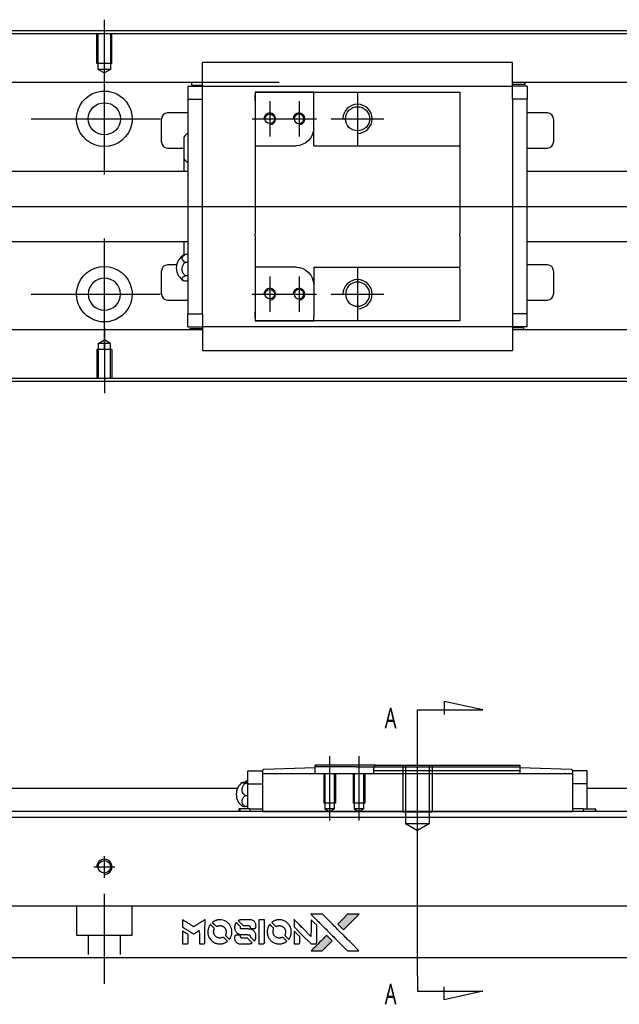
# Model space of a CAD drawing. Header units: millimetres. Extents: x -202 to 3135, y -1537 to 860.
# Tile 25 of 34: x 1287 to 1390, y -979 to -811. Entities that reach past the tile are written whole.
import ezdxf
from ezdxf.lldxf.tags import DXFTag

# ---------------------------------------------------------------- set-up
doc = ezdxf.new("R2010")
doc.units = ezdxf.units.MM
doc.layers.get('0').update_dxf_attribs({"linetype": 'CONTINUOUS'})
doc.styles.add('CHN', font='Microsoft JhengHei.ttf')
tags = doc.linetypes.add('DASHED', pattern=[25.72, 12.86, -12.86]).pattern_tags.tags
tags[6:7] = [DXFTag(74, 4), DXFTag(75, 0), DXFTag(340, '0'), DXFTag(46, 0.0), DXFTag(50, 0.0), DXFTag(44, 0.0), DXFTag(45, 0.0)]
tags[4:5] = [DXFTag(74, 4), DXFTag(75, 0), DXFTag(340, '0'), DXFTag(46, 0.0), DXFTag(50, 0.0), DXFTag(44, 0.0), DXFTag(45, 0.0)]
tags = doc.linetypes.add('HIDDEN', pattern=[0.5, 0.25, -0.25]).pattern_tags.tags
tags[6:7] = [DXFTag(74, 4), DXFTag(75, 0), DXFTag(340, '0'), DXFTag(46, 0.0), DXFTag(50, 0.0), DXFTag(44, 0.0), DXFTag(45, 0.0)]
tags[4:5] = [DXFTag(74, 4), DXFTag(75, 0), DXFTag(340, '0'), DXFTag(46, 0.0), DXFTag(50, 0.0), DXFTag(44, 0.0), DXFTag(45, 0.0)]

# ---------------------------------------------------------------- blocks, each defined once
blk = doc.blocks.new('MosionX logo(完整正式版)')
h = blk.add_hatch(color=22)
h.dxf.hatch_style = 1
h.paths.add_polyline_path([(-1416, 1831), (-1517, 1831), (-1619, 1831), (-1707, 1742, 0.000288), (-1740, 1709, 0.000479), (-1769, 1680, 0.000013), (-1794, 1654, 0.197177), (-1794, 1654, 0.197497), (-1794, 1653, 0.00004), (-1779, 1638, 0.000834), (-1763, 1622, 0.000506), (-1744, 1603), (-1694, 1552), (-1555, 1692)])
h.paths.add_polyline_path([(-1892, 1355), (-1942, 1405, 0.000476), (-1962, 1424, 0.000789), (-1978, 1441, 0.000035), (-1993, 1455, 0.19758), (-1993, 1456, 0.198396), (-1994, 1455, 0.000019), (-2014, 1435, 0.000582), (-2036, 1413, 0.000351), (-2062, 1387, 0.000108), (-2174, 1275, 0.000692), (-2230, 1218, 0.000077), (-2269, 1179, 0.197527), (-2269, 1178, 0.410182), (-2269, 1177, 0.000493), (-2248, 1177, 0.002424), (-2219, 1177, 0.000529), (-2169, 1177), (-2070, 1177), (-1981, 1266)])
at = {"color": 22}
for points in [[(-2150, 1708, -0.000056), (-2089, 1647, -0.000021), (-2004, 1562, -0.000021), (-1911, 1469, -0.000025), (-1823, 1381), (-1619, 1177), (-1518, 1177), (-1417, 1177), (-1553, 1315, 0.000274), (-1619, 1381, 0.000123), (-1705, 1467, 0.000121), (-1797, 1559, 0.000165), (-1879, 1641), (-2068, 1831), (-2170, 1831), (-2272, 1831)], [(-1707, 1742, 0.000288), (-1740, 1709, 0.000479), (-1769, 1680, 0.000013), (-1794, 1654, 0.197177), (-1794, 1654, 0.197497), (-1794, 1653, 0.00004), (-1779, 1638, 0.000836), (-1763, 1622, 0.000505), (-1744, 1603), (-1694, 1552), (-1555, 1692), (-1416, 1831), (-1517, 1831), (-1619, 1831)], [(-4562, 1668), (-4562, 1603), (-4545, 1592, -0.000297), (-4534, 1586, -0.000037), (-4510, 1571, -0.000043), (-4482, 1554, -0.000036), (-4452, 1535, 0.000044), (-4422, 1517, 0.000063), (-4396, 1501, 0.000035), (-4374, 1488, 0.0009), (-4368, 1484), (-4360, 1479), (-4348, 1486, 0.001175), (-4342, 1490, 0.000208), (-4329, 1498, 0.000225), (-4315, 1506, 0.000203), (-4300, 1516, -0.000711), (-4286, 1525, -0.001119), (-4274, 1532, -0.000263), (-4263, 1539, -0.04589), (-4262, 1539, -0.519312), (-4261, 1539, -0.001914), (-4261, 1521, -0.003124), (-4260, 1493, -0.000285), (-4260, 1421), (-4260, 1303), (-4219, 1303, 0.001727), (-4189, 1303, 0.025279), (-4179, 1303, 0.073886), (-4173, 1305, 0.07426), (-4167, 1308, 0.03264), (-4166, 1310, 0.01784), (-4164, 1311, 0.017712), (-4163, 1313, 0.026854), (-4162, 1315), (-4160, 1319), (-4160, 1526), (-4159, 1733), (-4162, 1731, -0.004595), (-4163, 1730, -0.00016), (-4169, 1726, -0.000298), (-4177, 1722, -0.000208), (-4185, 1717, 0.000986), (-4210, 1701, 0.00025), (-4250, 1676, 0.000268), (-4292, 1650, 0.000436), (-4329, 1627, -0.002932), (-4341, 1619, -0.004718), (-4351, 1613, -0.001113), (-4360, 1608, -0.227179), (-4361, 1608, -0.045982), (-4362, 1608, -0.000145), (-4374, 1616, -0.000825), (-4387, 1624, -0.000517), (-4403, 1634, 0.000056), (-4458, 1668, 0.000289), (-4488, 1687, 0.000481), (-4511, 1701, 0.000418), (-4535, 1715), (-4562, 1732)], [(-4068, 1643, 0.064158), (-4094, 1594, 0.06356), (-4108, 1539, 0.064004), (-4107, 1483, 0.066747), (-4091, 1429, 0.04321), (-4073, 1396, 0.044737), (-4050, 1367, 0.044901), (-4021, 1342, 0.044184), (-3989, 1323, 0.026293), (-3965, 1313, 0.033344), (-3941, 1306, 0.033227), (-3917, 1303, 0.025815), (-3890, 1302, 0.023119), (-3864, 1304, 0.031044), (-3841, 1308, 0.031337), (-3819, 1315, 0.024258), (-3796, 1325, 0.015622), (-3788, 1329, 0.008495), (-3778, 1335, 0.008415), (-3769, 1341, 0.020814), (-3763, 1346), (-3760, 1348), (-3791, 1379, 0.002843), (-3814, 1403, 0.033917), (-3823, 1411, 0.087906), (-3831, 1414, 0.073302), (-3839, 1416, 0.022047), (-3843, 1415, 0.026465), (-3847, 1415, 0.022233), (-3851, 1414, 0.009985), (-3857, 1412, -0.039011), (-3876, 1407, -0.044398), (-3896, 1406, -0.045096), (-3915, 1408, -0.04265), (-3934, 1413, -0.071154), (-3961, 1428, -0.068827), (-3983, 1450, -0.068713), (-3998, 1476, -0.070507), (-4005, 1506, -0.028605), (-4006, 1519, -0.031418), (-4005, 1531, -0.031044), (-4002, 1544, -0.02668), (-3998, 1556, 0.038913), (-3996, 1564, 0.043732), (-3995, 1571, 0.047754), (-3995, 1578, 0.075756), (-3997, 1583, 0.07294), (-3999, 1586, 0.003456), (-4006, 1594, 0.005023), (-4017, 1605, 0.002422), (-4030, 1619, 0.000819), (-4042, 1631, 0.001349), (-4053, 1641, 0.0001), (-4062, 1650, 0.205335), (-4062, 1651, 0.219821), (-4063, 1650, 0.002494), (-4064, 1648, 0.007089), (-4066, 1646, 0.004494)], [(-3917, 1731, 0.024131), (-3935, 1728, 0.022344), (-3954, 1723, 0.021883), (-3972, 1717, 0.020884), (-3990, 1709, 0.010669), (-4000, 1703, 0.010389), (-4011, 1697, 0.010913), (-4020, 1692, 0.022227), (-4026, 1687), (-4029, 1685), (-3996, 1653, 0.002452), (-3984, 1640, 0.003628), (-3972, 1630, 0.001662), (-3963, 1621, 0.070159), (-3960, 1619, 0.047671), (-3958, 1618, 0.018624), (-3956, 1618, 0.017921), (-3953, 1617, 0.018804), (-3950, 1617, 0.018255), (-3946, 1617, 0.041312), (-3943, 1617, 0.037164), (-3939, 1618, 0.012342), (-3935, 1620, -0.015101), (-3924, 1624, -0.035998), (-3916, 1626, -0.033244), (-3907, 1627, -0.011249), (-3894, 1627, -0.004059), (-3883, 1627, -0.019693), (-3877, 1627, -0.027943), (-3872, 1626, -0.014411), (-3866, 1624, -0.033089), (-3851, 1619, -0.033887), (-3838, 1613, -0.034021), (-3825, 1604, -0.033942), (-3814, 1594, -0.02816), (-3804, 1582, -0.035032), (-3796, 1570, -0.035269), (-3790, 1557, -0.029196), (-3785, 1543, -0.037862), (-3782, 1526, -0.043657), (-3782, 1510, -0.043064), (-3784, 1494, -0.035184), (-3790, 1477, 0.033699), (-3792, 1470, 0.052815), (-3793, 1463, 0.059167), (-3793, 1456, 0.058972), (-3791, 1450, 0.059208), (-3788, 1445, 0.021125), (-3783, 1439, 0.008691), (-3773, 1429, 0.000851), (-3749, 1405, 0.001873), (-3736, 1393, 0.013884), (-3730, 1387, 0.022355), (-3726, 1385, 0.341453), (-3725, 1385, 0.073011), (-3722, 1388, 0.004587), (-3714, 1399, 0.00748), (-3707, 1411, 0.016837), (-3702, 1420, 0.028606), (-3692, 1443, 0.031352), (-3685, 1465, 0.031004), (-3681, 1489, 0.0268), (-3680, 1514, 0.026698), (-3681, 1541, 0.03002), (-3686, 1566, 0.030357), (-3693, 1590, 0.028554), (-3703, 1614, 0.062944), (-3732, 1658, 0.062206), (-3772, 1694, 0.062448), (-3819, 1719, 0.064355), (-3870, 1731, 0.017377), (-3880, 1731, 0.008369), (-3893, 1731, 0.008367), (-3907, 1731, 0.01757)], [(-3610, 1675, 0.023289), (-3616, 1665, 0.026845), (-3621, 1655, 0.026047), (-3626, 1644, 0.019751), (-3629, 1631, 0.013249), (-3631, 1624, 0.025169), (-3631, 1618, 0.016532), (-3632, 1611, 0.002937), (-3632, 1598, 0.003317), (-3632, 1586, 0.011808), (-3631, 1578, 0.01777), (-3631, 1572, 0.021476), (-3630, 1567, 0.04325), (-3623, 1544, 0.045753), (-3612, 1523, 0.04649), (-3598, 1505, 0.047672), (-3581, 1490, 0.025315), (-3573, 1485, 0.015208), (-3564, 1480, 0.01512), (-3554, 1476, 0.022488), (-3546, 1473, 0.027857), (-3532, 1469, 0.034138), (-3519, 1467, 0.014286), (-3499, 1467, 0.00124), (-3449, 1467, -0.00103), (-3418, 1467, -0.002552), (-3396, 1466, -0.001594), (-3379, 1466, -0.047676), (-3374, 1466, -0.085307), (-3367, 1463, -0.097789), (-3361, 1457, -0.085947), (-3357, 1450, -0.051339), (-3356, 1440, 0.014634), (-3355, 1436, 0.015028), (-3355, 1433, 0.014927), (-3354, 1430, 0.059415), (-3353, 1429, 0.070595), (-3351, 1425, 0.00028), (-3315, 1389, 0.000111), (-3279, 1352, 0.200239), (-3277, 1352, 0.268906), (-3276, 1352, 0.001866), (-3271, 1361, 0.007532), (-3267, 1370, 0.017818), (-3263, 1376, 0.013256), (-3261, 1383, 0.011636), (-3258, 1391, 0.011528), (-3256, 1399, 0.012303), (-3254, 1407, 0.0423), (-3252, 1419, 0.013657), (-3252, 1437, 0.013857), (-3252, 1455, 0.037428), (-3254, 1468, 0.014927), (-3256, 1477, 0.0122), (-3259, 1486, 0.012518), (-3262, 1494, 0.023062), (-3265, 1501, 0.065961), (-3281, 1525, 0.06055), (-3304, 1545, 0.059676), (-3331, 1559, 0.060497), (-3360, 1567, 0.025683), (-3367, 1567, 0.001528), (-3386, 1567, 0.002124), (-3410, 1568, 0.001173), (-3439, 1568, -0.000809), (-3490, 1568, -0.017164), (-3506, 1568, -0.063931), (-3514, 1570, -0.108429), (-3520, 1573, -0.052941), (-3523, 1577, -0.063675), (-3525, 1582, -0.050562), (-3526, 1587, -0.020337), (-3527, 1595, 0.009897), (-3528, 1599, 0.016482), (-3528, 1603, 0.019019), (-3529, 1606, 0.06043), (-3530, 1608, 0.076267), (-3533, 1613, 0.00054), (-3566, 1646, 0.000307), (-3601, 1680, 0.142594), (-3604, 1681, 0.232419), (-3604, 1681, 0.022995), (-3606, 1680, 0.024627), (-3608, 1678, 0.015407)], [(-3516, 1731, 0.018538), (-3522, 1730, 0.010695), (-3530, 1729, 0.01068), (-3538, 1727, 0.017678), (-3544, 1725, 0.013849), (-3551, 1722, 0.011814), (-3559, 1719, 0.004513), (-3566, 1716, 0.290035), (-3566, 1715, 0.196418), (-3566, 1714, 0.000124), (-3554, 1702, 0.001477), (-3540, 1688, 0.000898), (-3524, 1671), (-3481, 1629), (-3427, 1628, -0.001471), (-3387, 1628, -0.028714), (-3374, 1627, -0.097073), (-3367, 1625, -0.084199), (-3361, 1620, -0.042698), (-3359, 1616, -0.053912), (-3357, 1612, -0.051004), (-3356, 1608, -0.032967), (-3355, 1602, 0.00807), (-3355, 1600, 0.003023), (-3355, 1596, 0.002994), (-3355, 1592, 0.003629), (-3355, 1588), (-3354, 1579), (-3313, 1579, 0.001618), (-3293, 1579, 0.005206), (-3280, 1579, 0.00535), (-3271, 1579, 0.060675), (-3268, 1580, 0.048484), (-3266, 1581, 0.02389), (-3264, 1582, 0.022812), (-3261, 1584, 0.02462), (-3259, 1586, 0.061781), (-3255, 1591, 0.080179), (-3253, 1596, 0.048561), (-3252, 1604, 0.010021), (-3251, 1619, 0.016602), (-3252, 1638, 0.031409), (-3254, 1653, 0.036474), (-3258, 1666, 0.03439), (-3263, 1679, 0.065928), (-3277, 1699, 0.069066), (-3296, 1715, 0.065697), (-3319, 1725, 0.051559), (-3346, 1731, 0.020904), (-3360, 1731, 0.000451), (-3431, 1731, 0.000419), (-3502, 1732, 0.022759)], [(-3202, 1517), (-3202, 1303), (-3160, 1303), (-3118, 1303), (-3113, 1306, 0.071429), (-3109, 1309, 0.054799), (-3105, 1313, 0.053585), (-3102, 1318, 0.060698), (-3101, 1323, 0.033975), (-3100, 1332, 0.000112), (-3100, 1441, 0.000726), (-3100, 1548, 0.001084), (-3101, 1641), (-3102, 1732), (-3152, 1732), (-3202, 1732)], [(-3011, 1643, 0.018008), (-3017, 1634, 0.009842), (-3023, 1622, 0.009807), (-3030, 1610, 0.015716), (-3035, 1599, 0.048467), (-3047, 1561, 0.045841), (-3052, 1520, 0.046006), (-3049, 1479, 0.049638), (-3039, 1441, 0.064819), (-3012, 1391, 0.06695), (-2974, 1350, 0.066691), (-2926, 1320, 0.063505), (-2872, 1304, 0.03135), (-2858, 1302, 0.010439), (-2837, 1302, 0.010391), (-2817, 1302, 0.032408), (-2803, 1304, 0.015696), (-2787, 1307, 0.018095), (-2771, 1312, 0.018551), (-2757, 1317, 0.018352), (-2743, 1323, 0.015568), (-2733, 1328, 0.009832), (-2723, 1334, 0.009795), (-2713, 1341, 0.023727), (-2706, 1346), (-2703, 1348), (-2734, 1379, 0.001528), (-2751, 1397, 0.010022), (-2760, 1406, 0.019586), (-2766, 1411, 0.061865), (-2771, 1413, 0.055054), (-2777, 1415, 0.061607), (-2784, 1416, 0.048725), (-2792, 1415, 0.020221), (-2802, 1412, -0.017722), (-2813, 1409, -0.02685), (-2822, 1407, -0.02759), (-2832, 1406, -0.020233), (-2843, 1406, -0.04793), (-2864, 1409, -0.048386), (-2883, 1416, -0.047866), (-2901, 1426, -0.044964), (-2917, 1440, -0.04333), (-2931, 1457, -0.050921), (-2941, 1475, -0.051473), (-2946, 1495, -0.0459), (-2948, 1516, -0.019014), (-2948, 1526, -0.024114), (-2947, 1535, -0.025081), (-2945, 1544, -0.023892), (-2942, 1553, 0.008624), (-2939, 1560, 0.026486), (-2938, 1564, 0.035074), (-2937, 1568, 0.02756), (-2937, 1573, 0.087163), (-2939, 1580, 0.073291), (-2942, 1587, 0.028074), (-2951, 1596, 0.002594), (-2973, 1619), (-3005, 1651)], [(-2860, 1730, 0.023681), (-2878, 1728, 0.022402), (-2896, 1723, 0.021929), (-2914, 1717, 0.020503), (-2931, 1709, 0.013745), (-2941, 1704, 0.009767), (-2952, 1698, 0.009658), (-2962, 1691, 0.027804), (-2968, 1687), (-2971, 1685), (-2939, 1653, 0.002053), (-2924, 1638, 0.006738), (-2914, 1628, 0.007826), (-2907, 1622, 0.063909), (-2903, 1619, 0.061532), (-2897, 1617, 0.068674), (-2891, 1617, 0.052072), (-2885, 1618, 0.019648), (-2875, 1621, -0.018366), (-2864, 1624, -0.0288), (-2854, 1626, -0.029061), (-2844, 1627, -0.019155), (-2832, 1627, -0.053809), (-2807, 1624, -0.058833), (-2784, 1615, -0.058566), (-2764, 1601, -0.052525), (-2746, 1582, -0.044733), (-2737, 1566, -0.040573), (-2729, 1547, -0.041123), (-2725, 1529, -0.04951), (-2725, 1511, -0.017369), (-2725, 1502, -0.024255), (-2727, 1495, -0.023787), (-2729, 1487, -0.015798), (-2732, 1479, 0.010631), (-2734, 1474, 0.033653), (-2735, 1470, 0.037806), (-2736, 1467, 0.016307), (-2736, 1462, 0.068179), (-2734, 1453, 0.095747), (-2731, 1446, 0.033418), (-2722, 1436, 0.002133), (-2695, 1409, 0.001452), (-2680, 1395, 0.012393), (-2673, 1388, 0.020479), (-2668, 1385, 0.344362), (-2667, 1385, 0.074287), (-2663, 1388, 0.005454), (-2656, 1400, 0.008391), (-2649, 1412, 0.017097), (-2643, 1422, 0.027375), (-2635, 1442, 0.02835), (-2628, 1463, 0.027723), (-2624, 1485, 0.023913), (-2623, 1509, 0.027047), (-2623, 1537, 0.031685), (-2627, 1563, 0.032425), (-2634, 1588, 0.031013), (-2644, 1612, 0.037914), (-2661, 1641, 0.040153), (-2682, 1667, 0.039834), (-2707, 1688, 0.036173), (-2736, 1707, 0.040752), (-2765, 1719, 0.035885), (-2796, 1728, 0.035491), (-2828, 1731, 0.037615)], [(-2572, 1669), (-2572, 1604), (-2422, 1453), (-2271, 1303), (-2229, 1303, 0.0008), (-2202, 1303, 0.010795), (-2192, 1303, 0.030495), (-2186, 1304, 0.080372), (-2183, 1305, 0.03816), (-2179, 1308, 0.041799), (-2176, 1310, 0.042486), (-2174, 1314, 0.042078), (-2172, 1317, 0.099276), (-2170, 1322, 0.003302), (-2170, 1343, 0.002586), (-2170, 1380, 0.000204), (-2170, 1477), (-2170, 1633), (-2221, 1683), (-2271, 1733), (-2271, 1583), (-2272, 1433), (-2419, 1582, 0.000253), (-2476, 1639, 0.000412), (-2524, 1687, 0.000041), (-2567, 1730, 0.041338), (-2570, 1732), (-2572, 1734)], [(-4562, 1417), (-4562, 1303), (-4521, 1303, 0.000842), (-4494, 1303, 0.010591), (-4484, 1303, 0.028995), (-4479, 1303, 0.069543), (-4475, 1305, 0.051063), (-4471, 1307, 0.039932), (-4468, 1310, 0.039414), (-4465, 1314, 0.045845), (-4462, 1318, 0.094811), (-4461, 1322, 0.007124), (-4461, 1333, 0.004713), (-4461, 1352, 0.000534), (-4461, 1395), (-4461, 1469), (-4471, 1475, 0.000828), (-4502, 1494, 0.000879), (-4532, 1513, 0.000048), (-4561, 1530, 0.137596), (-4562, 1531, 0.413028), (-4562, 1530, 0.000016), (-4562, 1497, 0.000623), (-4562, 1460, 0.000374)], [(-3615, 1454, 0.065483), (-3620, 1451, 0.053271), (-3625, 1447, 0.052018), (-3628, 1443, 0.0556), (-3631, 1437, 0.036839), (-3632, 1434, 0.026922), (-3632, 1430, 0.016905), (-3633, 1424, 0.004317), (-3633, 1416, 0.016369), (-3632, 1397, 0.029936), (-3630, 1382, 0.03418), (-3627, 1369, 0.031327), (-3621, 1356, 0.046935), (-3612, 1340, 0.054053), (-3600, 1327, 0.053701), (-3585, 1317, 0.045364), (-3568, 1309, 0.032479), (-3552, 1305, 0.03386), (-3537, 1303, 0.013578), (-3512, 1303, 0.001155), (-3450, 1303, 0.000413), (-3396, 1303, 0.005008), (-3375, 1304, 0.013199), (-3364, 1304, 0.033956), (-3355, 1305, 0.013909), (-3347, 1308, 0.010864), (-3337, 1310, 0.010938), (-3329, 1313, 0.028702), (-3323, 1316), (-3318, 1318), (-3362, 1362), (-3405, 1406), (-3455, 1406, -0.001504), (-3477, 1406, -0.00328), (-3493, 1406, -0.001901), (-3506, 1406, -0.061333), (-3510, 1407, -0.063621), (-3514, 1409, -0.048633), (-3518, 1412, -0.046769), (-3522, 1415, -0.047961), (-3525, 1420, -0.02678), (-3526, 1424, -0.050957), (-3527, 1427, -0.029398), (-3528, 1431, -0.00401), (-3528, 1441), (-3529, 1456), (-3569, 1456, 0.001061), (-3593, 1456, 0.009147), (-3604, 1455, 0.020721), (-3611, 1455, 0.051619)], [(-2572, 1416), (-2572, 1303), (-2530, 1303), (-2488, 1303), (-2483, 1306, 0.03146), (-2480, 1308, 0.026444), (-2478, 1310, 0.026444), (-2476, 1312, 0.031457), (-2475, 1314), (-2472, 1319), (-2471, 1375), (-2471, 1431), (-2521, 1481, 0.000745), (-2540, 1499, 0.001228), (-2556, 1515, 0.000087), (-2571, 1529, 0.195134), (-2571, 1530, 0.412117), (-2572, 1529, 0.000048), (-2572, 1496, 0.00109), (-2572, 1460, 0.000653)], [(-2062, 1387, 0.000108), (-2174, 1275, 0.000692), (-2230, 1218, 0.000077), (-2269, 1179, 0.197527), (-2269, 1178, 0.410182), (-2269, 1177, 0.000493), (-2248, 1177, 0.002424), (-2219, 1177, 0.000529), (-2170, 1177), (-2070, 1177), (-1981, 1266), (-1892, 1355), (-1942, 1405, 0.000476), (-1962, 1424, 0.000789), (-1978, 1441, 0.000035), (-1993, 1455, 0.19758), (-1993, 1456, 0.198396), (-1994, 1455, 0.000019), (-2014, 1435, 0.000582), (-2036, 1413, 0.000351)]]:
    blk.add_lwpolyline(points, format="xyb", close=True, dxfattribs=at)

msp = doc.modelspace()

# ---------------------------------------------------------------- linework, layer by layer
for p, q in [((1301.69, -822.04), (1301.69, -810.92)), ((1301.69, -837.4), (1301.69, -818.35)), ((1344.98, -823.38), (1344.98, -832.38)), ((1329.98, -824.88), (1329.98, -830.88)), ((1334.98, -824.88), (1334.98, -830.88)), ((1289.19, -827.88), (1311.21, -827.88)), ((1326.98, -827.88), (1332.98, -827.88)), ((1331.98, -827.88), (1337.98, -827.88)), ((1340.48, -827.88), (1349.48, -827.88)), ((1212.69, -842.88), (1326.12, -842.88)), ((1326.12, -842.88), (1667.69, -842.88)), ((1301.69, -867.4), (1301.69, -848.35)), ((1344.98, -853.38), (1344.98, -862.38)), ((1329.98, -854.88), (1329.98, -860.88)), ((1334.98, -854.88), (1334.98, -860.88)), ((1289.19, -857.88), (1311.21, -857.88)), ((1326.98, -857.88), (1332.98, -857.88)), ((1331.98, -857.88), (1337.98, -857.88)), ((1340.48, -857.88), (1349.48, -857.88)), ((1301.69, -863.71), (1301.69, -874.83)), ((1366.38, -929), (1359.8, -927.57)), ((1359.8, -927.57), (1359.8, -929.8)), ((1355.24, -929), (1366.38, -929)), ((1355.24, -931.64), (1355.24, -929)), ((1355.24, -974.51), (1355.24, -931.64)), ((1355.24, -951.44), (1355.24, -935.44)), ((1340.24, -947.94), (1340.24, -936.94)), ((1345.24, -947.94), (1345.24, -936.94)), ((1355.24, -974.51), (1355.24, -977.14)), ((1359.8, -978.58), (1359.8, -976.35)), ((1355.24, -977.14), (1366.38, -977.14)), ((1366.38, -977.14), (1359.8, -978.58))]:
    msp.add_line(p, q)
at = {"linetype": 'Continuous'}
for p, q in [((1333.82, -812.83), (1251.69, -812.83)), ((1333.69, -813.33), (1251.69, -813.33)), ((1651.69, -813.33), (1333.69, -813.33)), ((1651.69, -812.83), (1333.82, -812.83)), ((1318.48, -821.97), (1318.48, -818.27)), ((1371.48, -818.27), (1318.48, -818.27)), ((1371.48, -818.27), (1318.48, -818.27)), ((1371.48, -818.4), (1371.48, -818.27)), ((1371.48, -821.97), (1371.48, -818.4)), ((1331.56, -821.65), (1251.69, -821.65)), ((1318.49, -821.65), (1315.11, -821.65)), ((1316.64, -822.1), (1316.64, -821.65)), ((1318.48, -822.3), (1318.48, -821.97)), ((1651.69, -821.65), (1371.48, -821.65)), ((1371.48, -822.3), (1371.48, -821.97)), ((1374.85, -821.65), (1371.49, -821.65)), ((1373.67, -822), (1373.67, -821.65)), ((1315.98, -822.3), (1315.98, -824.5)), ((1315.98, -822.3), (1318.48, -822.3)), ((1316.64, -822.1), (1318.48, -822.1)), ((1318.48, -823.3), (1318.48, -822.3)), ((1318.48, -822.3), (1371.48, -822.3)), ((1318.48, -824.5), (1318.48, -823.3)), ((1327.48, -823.3), (1327.48, -824.8)), ((1337.48, -823.3), (1327.48, -823.3)), ((1327.48, -823.3), (1337.48, -823.3)), ((1337.48, -823.3), (1362.48, -823.3)), ((1337.48, -824), (1337.48, -823.3)), ((1362.48, -823.3), (1362.48, -824.3)), ((1373.67, -822), (1371.48, -822)), ((1373.98, -822.3), (1371.48, -822.3)), ((1371.48, -823.3), (1371.48, -822.3)), ((1371.48, -824.5), (1371.48, -823.3)), ((1373.98, -822.3), (1373.98, -824.5)), ((1315.98, -824.5), (1318.48, -824.5)), ((1315.98, -824.5), (1315.98, -861.25)), ((1318.48, -824.98), (1318.48, -824.5)), ((1318.48, -824.98), (1318.48, -824.54)), ((1318.48, -860.77), (1318.48, -824.98)), ((1327.48, -824.8), (1327.48, -823.8)), ((1327.48, -824.8), (1327.48, -832.48)), ((1337.48, -829.48), (1337.48, -824)), ((1362.48, -824.3), (1362.48, -832.18)), ((1371.48, -824.5), (1371.48, -824.98)), ((1373.98, -824.5), (1371.48, -824.5)), ((1371.48, -824.54), (1371.48, -824.98)), ((1371.48, -824.98), (1371.48, -860.77)), ((1373.98, -861.25), (1373.98, -824.5)), ((1315.98, -826.88), (1312.48, -826.88)), ((1377.48, -826.88), (1373.98, -826.88)), ((1311.48, -831.88), (1311.48, -827.88)), ((1378.48, -827.88), (1378.48, -831.88)), ((1337.48, -832.48), (1337.48, -829.48)), ((1315.33, -834.79), (1315.33, -830.94)), ((1312.48, -832.88), (1315.33, -832.88)), ((1327.48, -832.48), (1327.48, -837.88)), ((1327.48, -832.48), (1334.48, -832.48)), ((1337.48, -832.48), (1362.48, -832.48)), ((1362.48, -832.18), (1362.48, -832.48)), ((1362.48, -832.48), (1362.48, -837.88)), ((1373.98, -832.88), (1377.48, -832.88)), ((1315.33, -836.88), (1315.33, -834.79)), ((1315.33, -836.88), (1315.33, -834.79)), ((1315.33, -836.88), (1315.33, -834.79)), ((1315.98, -836.88), (1254.99, -836.88)), ((1651.69, -836.88), (1373.98, -836.88)), ((1327.48, -837.88), (1327.48, -838.18)), ((1327.48, -838.18), (1327.48, -847.58)), ((1362.48, -837.88), (1362.48, -838.18)), ((1362.48, -838.18), (1362.48, -847.58)), ((1254.99, -848.88), (1315.98, -848.88)), ((1315.33, -851.2), (1315.33, -848.88)), ((1327.48, -847.88), (1327.48, -847.58)), ((1327.48, -847.88), (1327.48, -853.28)), ((1362.48, -847.88), (1362.48, -847.58)), ((1362.48, -847.88), (1362.48, -853.28)), ((1373.98, -848.88), (1651.69, -848.88)), ((1315.98, -851.08), (1315.53, -851.08)), ((1311.48, -857.88), (1311.48, -853.88)), ((1314.03, -852.88), (1312.48, -852.88)), ((1315.53, -852.43), (1315.98, -852.43)), ((1334.48, -853.28), (1327.48, -853.28)), ((1327.48, -853.28), (1327.48, -860.95)), ((1337.48, -853.28), (1337.48, -856.28)), ((1337.48, -853.28), (1362.48, -853.28)), ((1362.48, -853.58), (1362.48, -853.28)), ((1362.48, -853.58), (1362.48, -861.45)), ((1377.48, -852.88), (1373.98, -852.88)), ((1378.48, -853.88), (1378.48, -857.88)), ((1315.98, -854.73), (1315.53, -854.73)), ((1315.98, -855.67), (1315.53, -855.67)), ((1337.48, -856.28), (1337.48, -861.75)), ((1312.48, -858.88), (1315.98, -858.88)), ((1373.98, -858.88), (1377.48, -858.88)), ((1315.98, -863.45), (1315.98, -861.25)), ((1315.98, -861.25), (1318.48, -861.25)), ((1318.48, -861.25), (1318.48, -860.77)), ((1318.48, -861.21), (1318.48, -860.77)), ((1318.48, -861.25), (1318.48, -862.45)), ((1327.48, -860.95), (1327.48, -862.45)), ((1327.48, -861.95), (1327.48, -860.95)), ((1337.48, -862.45), (1337.48, -861.75)), ((1362.48, -861.45), (1362.48, -862.45)), ((1371.48, -860.77), (1371.48, -861.21)), ((1371.48, -860.77), (1371.48, -861.25)), ((1371.48, -861.25), (1371.48, -862.45)), ((1373.98, -861.25), (1371.48, -861.25)), ((1373.98, -863.45), (1373.98, -861.25)), ((1318.48, -864), (1251.69, -864)), ((1318.49, -864), (1315.44, -864)), ((1315.98, -863.45), (1318.48, -863.45)), ((1316.3, -863.75), (1318.48, -863.75)), ((1316.3, -863.75), (1316.3, -864)), ((1318.48, -862.45), (1318.48, -863.45)), ((1318.48, -863.45), (1318.48, -863.78)), ((1371.48, -863.45), (1318.48, -863.45)), ((1318.48, -863.78), (1318.48, -867.35)), ((1327.48, -862.45), (1337.48, -862.45)), ((1337.48, -862.45), (1327.48, -862.45)), ((1362.48, -862.45), (1337.48, -862.45)), ((1371.48, -862.45), (1371.48, -863.45)), ((1373.98, -863.45), (1371.48, -863.45)), ((1371.48, -863.45), (1371.48, -863.78)), ((1373.33, -863.65), (1371.48, -863.65)), ((1371.48, -863.78), (1371.48, -867.35)), ((1651.69, -864), (1371.48, -864)), ((1374.52, -864), (1371.49, -864)), ((1373.33, -863.65), (1373.33, -864)), ((1318.48, -867.35), (1318.48, -867.49)), ((1371.48, -867.35), (1371.48, -867.48)), ((1318.48, -867.49), (1371.48, -867.49)), ((1318.48, -867.49), (1371.48, -867.49)), ((1318.57, -872.33), (1251.69, -872.33)), ((1651.69, -872.33), (1318.57, -872.33)), ((1318.44, -872.83), (1251.69, -872.83)), ((1651.69, -872.83), (1318.44, -872.83)), ((1326.24, -941.64), (1326.24, -939.44)), ((1326.24, -939.44), (1328.74, -939.44)), ((1328.74, -939.44), (1328.74, -939.37)), ((1328.74, -939.44), (1328.74, -939.94)), ((1337.74, -938.94), (1328.93, -939.17)), ((1348.04, -938.44), (1337.74, -938.44)), ((1337.74, -938.74), (1337.74, -938.44)), ((1337.74, -938.94), (1337.74, -938.74)), ((1344.74, -938.74), (1337.74, -938.74)), ((1337.74, -939.94), (1337.74, -938.94)), ((1344.74, -938.74), (1347.74, -938.74)), ((1348.04, -938.44), (1347.74, -938.74)), ((1347.74, -939.44), (1347.74, -938.74)), ((1372.74, -939.44), (1347.74, -939.44)), ((1347.74, -939.94), (1347.74, -939.44)), ((1348.04, -938.44), (1372.74, -938.44)), ((1372.74, -938.44), (1372.74, -939.44)), ((1381.54, -939.17), (1372.74, -938.94)), ((1372.74, -939.44), (1372.74, -939.94)), ((1381.74, -939.37), (1381.74, -939.44)), ((1381.74, -939.44), (1381.74, -939.94)), ((1384.24, -939.44), (1381.74, -939.44)), ((1384.24, -941.64), (1384.24, -939.44)), ((1325.78, -941.33), (1326.24, -941.33)), ((1326.24, -941.57), (1325.78, -941.57)), ((1328.74, -939.94), (1328.74, -944.44)), ((1381.74, -939.94), (1328.74, -939.94)), ((1381.74, -939.94), (1381.74, -944.44)), ((1324.45, -942.44), (1263.19, -942.44)), ((1326.24, -941.64), (1328.74, -941.64)), ((1326.24, -944.94), (1326.24, -941.64)), ((1381.74, -941.64), (1381.74, -944.91)), ((1384.24, -941.64), (1381.74, -941.64)), ((1384.24, -944.94), (1384.24, -941.64)), ((1651.69, -942.44), (1384.24, -942.44)), ((1384.51, -942.44), (1384.24, -942.44)), ((1326.24, -943.68), (1325.78, -943.68)), ((1326.24, -945.94), (1326.24, -944.94)), ((1328.74, -944.44), (1328.74, -946.2)), ((1381.74, -944.91), (1381.74, -946.2)), ((1384.24, -945.94), (1384.24, -944.94)), ((1350.93, -946.39), (1251.69, -946.39)), ((1324.85, -945.94), (1324.74, -945.94)), ((1324.74, -946.39), (1324.74, -945.94)), ((1326.55, -945.94), (1324.85, -945.94)), ((1324.85, -945.94), (1324.85, -946.39)), ((1326.24, -945.55), (1325.78, -945.55)), ((1326.55, -945.94), (1328.74, -945.94)), ((1326.55, -945.94), (1326.55, -946.39)), ((1328.74, -946.2), (1328.74, -946.37)), ((1328.74, -946.37), (1381.74, -946.37)), ((1328.74, -946.37), (1328.74, -946.39)), ((1651.69, -946.39), (1350.93, -946.39)), ((1383.58, -945.94), (1381.74, -945.94)), ((1381.74, -946.2), (1381.74, -946.36)), ((1381.74, -946.37), (1381.74, -946.39)), ((1383.58, -945.94), (1385.62, -945.94)), ((1383.58, -945.94), (1383.58, -946.39)), ((1385.62, -945.94), (1385.74, -945.94)), ((1385.62, -945.94), (1385.62, -946.39)), ((1385.74, -946.39), (1385.74, -945.94)), ((1651.69, -947.39), (1251.69, -947.39)), ((1346.78, -962.59), (1251.69, -962.59)), ((1651.69, -962.59), (1346.78, -962.59)), ((1344.52, -971.39), (1251.69, -971.39)), ((1651.69, -971.39), (1344.52, -971.39))]:
    msp.add_line(p, q, dxfattribs=at)
at = {"linetype": 'DASHED', "ltscale": 0.1}
for p, q in [((1300.39, -818.42), (1300.39, -813.42)), ((1300.61, -819.42), (1300.61, -813.42)), ((1302.76, -813.42), (1302.76, -819.42)), ((1302.99, -818.42), (1302.99, -813.42)), ((1302.99, -818.42), (1300.39, -818.42)), ((1302.76, -819.42), (1300.61, -819.42)), ((1300.61, -819.42), (1301.69, -820.04)), ((1302.76, -819.42), (1301.69, -820.04)), ((1300.61, -866.33), (1301.69, -865.71)), ((1302.76, -866.33), (1301.69, -865.71)), ((1302.99, -867.33), (1300.39, -867.33)), ((1300.39, -867.33), (1300.39, -872.33)), ((1300.61, -866.33), (1300.61, -872.33)), ((1302.76, -866.33), (1300.61, -866.33)), ((1302.76, -872.33), (1302.76, -866.33)), ((1302.99, -867.33), (1302.99, -872.33)), ((1296.94, -962.59), (1296.94, -967.54)), ((1306.44, -967.54), (1306.44, -962.59)), ((1296.94, -967.54), (1306.44, -967.54)), ((1298.94, -967.54), (1298.94, -970.84)), ((1304.44, -970.84), (1304.44, -967.54))]:
    msp.add_line(p, q, dxfattribs=at)
at = {"linetype": 'DASHED'}
for p, q in [((1318.48, -822.4), (1318.48, -822.4)), ((1371.48, -822.4), (1371.48, -822.4)), ((1315.33, -851.3), (1315.33, -848.88)), ((1315.33, -851.3), (1315.33, -851.2)), ((1318.48, -863.35), (1318.48, -863.35)), ((1371.48, -863.35), (1371.48, -863.35)), ((1326.24, -939.44), (1326.24, -939.44)), ((1328.74, -939.44), (1328.74, -939.44)), ((1328.74, -939.54), (1328.74, -939.54)), ((1381.74, -939.44), (1381.74, -939.44)), ((1381.74, -939.54), (1381.74, -939.54)), ((1384.24, -939.44), (1384.24, -939.44)), ((1328.74, -939.94), (1328.74, -941.64)), ((1381.74, -939.94), (1381.74, -941.64))]:
    msp.add_line(p, q, dxfattribs=at)
at = {"linetype": 'HIDDEN', "ltscale": 3}
for p, q in [((1347.74, -938.74), (1372.74, -938.74)), ((1352.74, -938.44), (1352.74, -946.44)), ((1353.17, -938.44), (1353.17, -948.44)), ((1357.3, -948.44), (1357.3, -938.44)), ((1357.74, -938.44), (1357.74, -946.44)), ((1339.24, -939.94), (1339.24, -944.94)), ((1339.41, -939.94), (1339.41, -945.94)), ((1341.06, -945.94), (1341.06, -939.94)), ((1341.24, -939.94), (1341.24, -944.94)), ((1344.24, -939.94), (1344.24, -944.94)), ((1344.41, -939.94), (1344.41, -945.94)), ((1346.06, -945.94), (1346.06, -939.94)), ((1346.24, -939.94), (1346.24, -944.94)), ((1341.24, -944.94), (1339.24, -944.94)), ((1346.24, -944.94), (1344.24, -944.94)), ((1341.06, -945.94), (1339.41, -945.94)), ((1339.41, -945.94), (1340.24, -946.42)), ((1341.06, -945.94), (1340.24, -946.42)), ((1346.06, -945.94), (1344.41, -945.94)), ((1344.41, -945.94), (1345.24, -946.42)), ((1346.06, -945.94), (1345.24, -946.42)), ((1352.74, -946.44), (1357.74, -946.44)), ((1353.17, -948.44), (1357.3, -948.44)), ((1353.17, -948.44), (1355.24, -949.63)), ((1357.3, -948.44), (1355.24, -949.63))]:
    msp.add_line(p, q, dxfattribs=at)
at = {"ltscale": 0.5}
for p, q in [((1301.69, -957.71), (1301.69, -954.04)), ((1299.89, -955.84), (1303.49, -955.84)), ((1301.69, -975.84), (1301.69, -960.48))]:
    msp.add_line(p, q, dxfattribs=at)
at = {"linetype": 'Continuous'}
for centre, radius in [((1301.69, -827.88), 2.75), ((1329.98, -827.88), 0.825), ((1344.98, -827.88), 2.07), ((1329.98, -857.88), 0.825), ((1301.69, -955.84), 1.07)]:
    msp.add_circle(centre, radius, dxfattribs=at)
at = {"linetype": 'Continuous', "extrusion": (0, 0, -1)}
for centre, radius in [((-1334.98, -827.88), 0.825), ((-1301.69, -857.88), 2.75), ((-1334.98, -857.88), 0.825), ((-1344.98, -857.88), 2.07)]:
    msp.add_circle(centre, radius, dxfattribs=at)
for centre, radius, start, end in [((-1301.69, -827.88), 4.75, 13.6191, 80.1049), ((-1301.69, -827.88), 4.75, 99.8951, 166.3809), ((-1301.69, -827.88), 4.75, 189.6765, 350.3235), ((-1334.48, -829.48), 3, 180.0001, 270), ((-1301.69, -857.88), 4.75, 10.8558, 169.1442), ((-1334.48, -856.28), 3, 90, 180), ((-1301.69, -857.88), 4.75, 285.2319, 347.572), ((-1301.69, -857.88), 4.75, 192.428, 254.7681)]:
    msp.add_arc(centre, radius, start, end, dxfattribs=at)
at = {"linetype": 'Continuous'}
for centre, radius, start, end in [((1312.48, -827.88), 1, 90, 180), ((1377.48, -827.88), 1, 0, 90), ((1317.47, -832.83), 2.85, 121.5132, 138.6569), ((1312.48, -831.88), 1, 180, 270), ((1377.48, -831.88), 1, 270, 0), ((1317.47, -832.91), 2.85, 221.3431, 238.4868), ((1316.48, -853.38), 2.5, 118.2701, 180), ((1312.48, -853.88), 1, 90, 180), ((1316.48, -853.38), 2.5, 180, 241.7734), ((1377.48, -853.88), 1, 0, 90), ((1312.48, -857.88), 1, 180, 270), ((1377.48, -857.88), 1, 270, 0), ((1328.94, -939.37), 0.2, 91.5, 180), ((1381.54, -939.37), 0.2, 0, 88.5), ((1326.74, -943.44), 2.5, 126.4021, 180), ((1327.73, -943.4), 2.85, 121.5132, 134.2433), ((1326.74, -943.44), 2.5, 180, 233.5675)]:
    msp.add_arc(centre, radius, start, end, dxfattribs=at)
for centre, radius in [((1329.98, -827.88), 1), ((1334.98, -827.88), 1), ((1344.98, -827.88), 2.5), ((1344.98, -857.88), 2.5), ((1329.98, -857.88), 1), ((1334.98, -857.88), 1), ((1301.69, -955.84), 1.3)]:
    msp.add_arc(centre, radius, 270, 180)
at = {"linetype": 'DASHED'}
msp.add_arc((1327.73, -943.4), 2.85, 134.2433, 138.6569, dxfattribs=at)
at = {"linetype": 'Continuous'}
for points, knots in [([(1300.87, -823.2), (1301.28, -823.12), (1301.71, -823.11), (1302.26, -823.16), (1302.38, -823.18), (1302.5, -823.2)], [0, 0, 0, 0, 0.772987, 0.772987, 1, 1, 1, 1]), ([(1315.53, -852.43), (1315.4, -852.37), (1315.28, -852.29), (1315.11, -852.12), (1315.05, -852.03), (1314.98, -851.84), (1314.97, -851.74), (1315.02, -851.54), (1315.07, -851.44), (1315.22, -851.27), (1315.33, -851.19), (1315.47, -851.11), (1315.5, -851.09), (1315.53, -851.08)], [0, 0, 0, 0, 0.192078, 0.192078, 0.384156, 0.384156, 0.576234, 0.576234, 0.768312, 0.768312, 0.960389, 0.960389, 1, 1, 1, 1]), ([(1315.53, -854.73), (1315.4, -854.62), (1315.28, -854.49), (1315.11, -854.21), (1315.05, -854.05), (1314.98, -853.72), (1314.97, -853.55), (1315.02, -853.22), (1315.07, -853.05), (1315.22, -852.76), (1315.33, -852.62), (1315.47, -852.48), (1315.5, -852.46), (1315.53, -852.43)], [0, 0, 0, 0, 0.192078, 0.192078, 0.384156, 0.384156, 0.576234, 0.576234, 0.768312, 0.768312, 0.960389, 0.960389, 1, 1, 1, 1]), ([(1315.53, -855.67), (1315.4, -855.63), (1315.28, -855.58), (1315.11, -855.46), (1315.05, -855.39), (1314.98, -855.26), (1314.97, -855.19), (1315.02, -855.05), (1315.07, -854.98), (1315.22, -854.86), (1315.33, -854.81), (1315.47, -854.75), (1315.5, -854.74), (1315.53, -854.73)], [0, 0, 0, 0, 0.192078, 0.192078, 0.384156, 0.384156, 0.576234, 0.576234, 0.768312, 0.768312, 0.960389, 0.960389, 1, 1, 1, 1]), ([(1302.93, -862.46), (1302.53, -862.57), (1302.11, -862.63), (1301.27, -862.63), (1300.84, -862.57), (1300.44, -862.46)], [0, 0, 0, 0, 0.500461, 0.500461, 1, 1, 1, 1]), ([(1325.78, -941.57), (1325.65, -941.56), (1325.54, -941.54), (1325.36, -941.51), (1325.3, -941.5), (1325.23, -941.46), (1325.23, -941.45), (1325.27, -941.41), (1325.32, -941.39), (1325.48, -941.36), (1325.58, -941.35), (1325.73, -941.34), (1325.75, -941.33), (1325.78, -941.33)], [0, 0, 0, 0, 0.192078, 0.192078, 0.384156, 0.384156, 0.576234, 0.576234, 0.768312, 0.768312, 0.960389, 0.960389, 1, 1, 1, 1]), ([(1325.78, -943.68), (1325.65, -943.58), (1325.54, -943.46), (1325.36, -943.2), (1325.3, -943.05), (1325.23, -942.75), (1325.23, -942.59), (1325.27, -942.29), (1325.32, -942.14), (1325.48, -941.86), (1325.58, -941.74), (1325.73, -941.61), (1325.75, -941.59), (1325.78, -941.57)], [0, 0, 0, 0, 0.192078, 0.192078, 0.384156, 0.384156, 0.576234, 0.576234, 0.768312, 0.768312, 0.960389, 0.960389, 1, 1, 1, 1]), ([(1325.78, -945.55), (1325.65, -945.46), (1325.54, -945.35), (1325.36, -945.12), (1325.3, -944.99), (1325.23, -944.72), (1325.23, -944.58), (1325.27, -944.32), (1325.32, -944.18), (1325.48, -943.94), (1325.58, -943.83), (1325.73, -943.71), (1325.75, -943.69), (1325.78, -943.68)], [0, 0, 0, 0, 0.192078, 0.192078, 0.384156, 0.384156, 0.576234, 0.576234, 0.768312, 0.768312, 0.960389, 0.960389, 1, 1, 1, 1]), ([(1325.25, -945.45), (1325.27, -945.47), (1325.33, -945.48), (1325.48, -945.51), (1325.58, -945.53), (1325.73, -945.54), (1325.75, -945.54), (1325.78, -945.55)], [0, 0, 0, 0, 0.448024, 0.448024, 0.905631, 0.905631, 1, 1, 1, 1])]:
    msp.add_open_spline(points, degree=3, knots=knots, dxfattribs=at)
for points, degree in [([(1297, -828.67), (1296.89, -828.02), (1296.93, -827.35), (1297.07, -826.76)], 3), ([(1306.3, -826.76), (1306.45, -827.35), (1306.48, -828.02), (1306.37, -828.67)], 3), ([(1315.53, -851.08), (1315.44, -851.11), (1315.36, -851.14), (1315.29, -851.18)], 3), ([(1297.05, -858.9), (1296.92, -858.3), (1296.9, -857.63), (1297.02, -856.98)], 3), ([(1306.35, -856.98), (1306.48, -857.64), (1306.46, -858.3), (1306.33, -858.9)], 3), ([(1371.48, -867.48), (1371.48, -867.49)], 1), ([(1381.74, -946.36), (1381.74, -946.37)], 1)]:
    msp.add_open_spline(points, degree=degree, dxfattribs=at)

# ---------------------------------------------------------------- block references
at = {"xscale": 0.0096, "yscale": 0.0096, "zscale": 0.0096}
msp.add_blockref('MosionX logo(完整正式版)', (1358.83, -981.53), dxfattribs=at)

# ---------------------------------------------------------------- texts
at = {"style": 'CHN', "width": 0.7}
for p in [(1349.62, -932.14), (1349.62, -979.37)]:
    msp.add_text('A', height=3.5, dxfattribs=at).set_placement(p)

doc.saveas('drawing.dxf')
